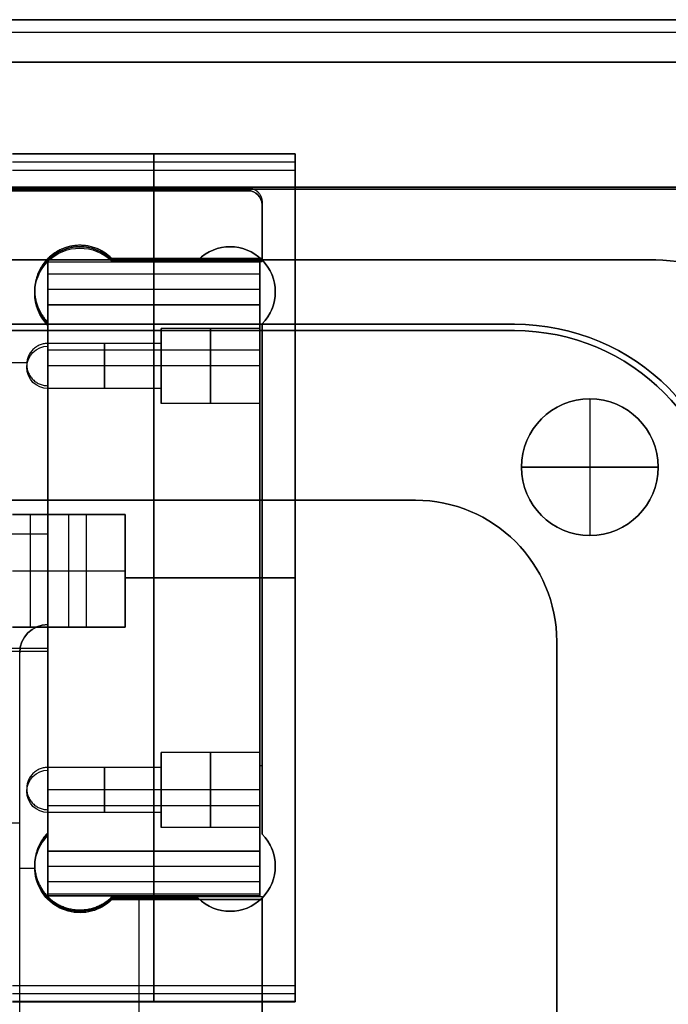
# Model space of a CAD drawing. Header units: millimetres. Extents: x -171 to 4, y -171 to 4.
# Tile 162 of 163: x -68 to -22, y -65 to 4. Entities that reach past the tile are written whole.
import ezdxf

# ---------------------------------------------------------------- set-up
doc = ezdxf.new("R2010")
doc.units = ezdxf.units.MM
doc.layers.add('Layer 01', color=18, linetype='Continuous', true_color=0x000000)

# ---------------------------------------------------------------- blocks, each defined once
blk = doc.blocks.new('tower hold down')
at = {"layer": 'Layer 01', "color": 33, "true_color": 0xbb9c7a}
for p, q in [((-31.65, 75.5, -30), (31.65, 75.5, -30)), ((32.357, 75.207, -20), (32.357, 75.207, -40)), ((32.65, 74.5, -30), (32.65, 70.5, -30)), ((32.65, 72.5, -20), (32.65, 72.5, -40)), ((17.5, 70.5, -20), (17.5, 70.5, -40)), ((32.65, 70.5, -30), (22.025, 70.5, -30)), ((27.338, 70.5, -20), (27.338, 70.5, -40)), ((17.5, 65.975, -30), (17.5, 64.5, -30)), ((17.5, 65.237, -20), (17.5, 65.237, -40)), ((-16.041, 63.35, -40), (16.041, 63.35, -40)), ((16, 63, -20), (16, 63, -40)), ((17.5, 61.5, -30), (17.5, 34.5, -30)), ((17.5, 51.2, -38), (0.568, 51.2, -38)), ((17.5, 48, -20), (17.5, 48, -36)), ((16.086, 44.214, -40), (16.086, 44.214, -36)), ((1.217, 42.925, -20), (17.5, 42.925, -20)), ((15.5, 10.35, -38), (15.5, 42.8, -38)), ((16, 33, -20), (16, 33, -40)), ((17.5, 31.5, -30), (17.5, 29.875, -30)), ((-15.5, 30.775, -36), (15.5, 30.775, -36)), ((17.5, 30.688, -20), (17.5, 30.688, -40)), ((15.5, 27.575, -40), (16.563, 27.575, -40)), ((15.5, 26.575, -40), (15.5, 26.575, -36)), ((17.5, 25.35, -20), (17.5, 25.35, -40)), ((22.025, 25.35, -30), (32.65, 25.35, -30)), ((23.944, 10.35, -40), (23.944, 25.35, -40)), ((27.338, 25.35, -20), (27.338, 25.35, -40)), ((32.65, 25.35, -30), (32.65, 11.35, -30)), ((32.65, 18.35, -20), (32.65, 18.35, -40))]:
    blk.add_line(p, q, dxfattribs=at)
for centre, radius, start, end in [((31.65, 74.5, -40), 1, 360, 90), ((17.5, 42.8, -40), 2, 90, 180), ((17.5, 42.8, -38), 2, 90, 180)]:
    blk.add_arc(centre, radius, start, end, dxfattribs=at)
at = {"layer": 'Layer 01', "color": 33, "true_color": 0xbb9c7a, "extrusion": (0, 0, -1)}
for centre, radius, start, end in [((-31.65, 74.5, 20), 1, 90, 180), ((-31.65, 74.5, 30), 1, 90, 180), ((-19.763, 68.237, 40), 3.2, 315, 135), ((-19.763, 68.237, 20), 3.2, 315, 135), ((-19.763, 68.237, 30), 3.2, 315, 135), ((-17.5, 63, 40), 1.5, 270, 90), ((-17.5, 63, 20), 1.5, 270, 90), ((-17.5, 63, 30), 1.5, 270, 90), ((-17.5, 42.8, 36), 2, 0, 90), ((-17.5, 33, 40), 1.5, 270, 90), ((-17.5, 33, 20), 1.5, 270, 90), ((-17.5, 33, 30), 1.5, 270, 90), ((-19.763, 27.613, 40), 3.2, 225, 45), ((-19.763, 27.613, 20), 3.2, 225, 45), ((-19.763, 27.613, 30), 3.2, 225, 45)]:
    blk.add_arc(centre, radius, start, end, dxfattribs=at)
at = {"layer": 'Layer 01', "color": 33, "true_color": 0xbb9c7a}
for points in [[(31.65, 75.5, -40), (0, 75.5, -40), (-31.65, 75.5, -40)], [(-31.65, 75.5, -20), (0, 75.5, -20), (31.65, 75.5, -20)], [(31.65, 75.5, -40), (31.65, 75.5, -30), (31.65, 75.5, -20)], [(32.65, 74.5, -20), (32.65, 74.5, -30), (32.65, 74.5, -40)], [(32.65, 70.5, -40), (32.65, 72.5, -40), (32.65, 74.5, -40)], [(32.65, 74.5, -20), (32.65, 72.5, -20), (32.65, 70.5, -20)], [(22.025, 70.5, -40), (27.338, 70.5, -40), (32.65, 70.5, -40)], [(22.025, 70.5, -20), (22.025, 70.5, -30), (22.025, 70.5, -40)], [(32.65, 70.5, -20), (27.338, 70.5, -20), (22.025, 70.5, -20)], [(32.65, 70.5, -40), (32.65, 70.5, -30), (32.65, 70.5, -20)], [(17.5, 64.5, -40), (17.5, 65.237, -40), (17.5, 65.975, -40)], [(17.5, 65.975, -40), (17.5, 65.975, -30), (17.5, 65.975, -20)], [(17.5, 65.975, -20), (17.5, 65.237, -20), (17.5, 64.5, -20)], [(17.5, 64.5, -20), (17.5, 64.5, -30), (17.5, 64.5, -40)], [(17.5, 51.2, -40), (17.5, 56.35, -40), (17.5, 61.5, -40)], [(17.5, 61.5, -40), (17.5, 61.5, -30), (17.5, 61.5, -20)], [(17.5, 61.5, -20), (17.5, 48, -20), (17.5, 34.5, -20)], [(17.5, 51.2, -36), (9.034, 51.2, -36), (0.568, 51.2, -36)], [(17.5, 51.2, -40), (9.034, 51.2, -40), (0.568, 51.2, -40)], [(17.5, 44.8, -36), (17.5, 48, -36), (17.5, 51.2, -36)], [(17.5, 51.2, -36), (17.5, 51.2, -38), (17.5, 51.2, -40)], [(17.5, 44.8, -36), (17.5, 44.8, -38), (17.5, 44.8, -40)], [(17.5, 34.5, -40), (17.5, 39.65, -40), (17.5, 44.8, -40)], [(15.5, 10.35, -36), (15.5, 26.575, -36), (15.5, 42.8, -36)], [(15.5, 42.8, -40), (15.5, 42.8, -38), (15.5, 42.8, -36)], [(15.5, 10.35, -40), (15.5, 26.575, -40), (15.5, 42.8, -40)], [(17.5, 34.5, -20), (17.5, 34.5, -30), (17.5, 34.5, -40)], [(17.5, 29.875, -40), (17.5, 30.688, -40), (17.5, 31.5, -40)], [(17.5, 31.5, -40), (17.5, 31.5, -30), (17.5, 31.5, -20)], [(17.5, 31.5, -20), (17.5, 30.688, -20), (17.5, 29.875, -20)], [(17.5, 29.875, -20), (17.5, 29.875, -30), (17.5, 29.875, -40)], [(32.65, 25.35, -40), (27.338, 25.35, -40), (22.025, 25.35, -40)], [(22.025, 25.35, -20), (27.338, 25.35, -20), (32.65, 25.35, -20)], [(22.025, 25.35, -40), (22.025, 25.35, -30), (22.025, 25.35, -20)], [(32.65, 11.35, -40), (32.65, 18.35, -40), (32.65, 25.35, -40)], [(32.65, 25.35, -40), (32.65, 25.35, -30), (32.65, 25.35, -20)], [(32.65, 25.35, -20), (32.65, 18.35, -20), (32.65, 11.35, -20)]]:
    blk.add_open_spline(points, degree=2, dxfattribs=at)
blk = doc.blocks.new('Base Ring')
at = {"layer": 'Layer 01', "color": 33, "true_color": 0xbb9c7a}
for p, q in [((-50.5, 65.5, -63), (50.5, 65.5, -63)), ((55.839, 60.674, -58), (55.839, 60.674, -63)), ((55.839, 60.674, -63), (55.839, 51.004, -63)), ((51.004, 55.839, -58), (51.004, 55.839, -63)), ((51.004, 55.839, -63), (60.674, 55.839, -63)), ((60.674, 55.839, -58), (60.674, 55.839, -63)), ((43.5, 53.5, -63), (-43.5, 53.5, -63)), ((55.839, 51.004, -58), (55.839, 51.004, -63)), ((53.5, -43.5, -63), (53.5, 43.5, -63))]:
    blk.add_line(p, q, dxfattribs=at)
blk.add_circle((55.839, 55.839, -63), 4.835, dxfattribs=at)
at = {"layer": 'Layer 01', "color": 33, "true_color": 0xbb9c7a, "extrusion": (0, 0, -1)}
for centre in [(-55.839, 55.839, 58), (-55.839, 55.839, 60.5)]:
    blk.add_circle(centre, 4.835, dxfattribs=at)
at = {"layer": 'Layer 01', "color": 33, "true_color": 0xbb9c7a}
for centre, radius in [((50.5, 50.5, -68), 15), ((43.5, 43.5, -68), 10), ((43.5, 43.5, -58), 10)]:
    blk.add_arc(centre, radius, 0, 90, dxfattribs=at)
at = {"layer": 'Layer 01', "color": 33, "true_color": 0xbb9c7a, "extrusion": (0, 0, -1)}
for centre, radius in [((-50.5, 50.5, 58), 15), ((-50.5, 50.5, 63), 15), ((-43.5, 43.5, 63), 10)]:
    blk.add_arc(centre, radius, 90, 180, dxfattribs=at)
at = {"layer": 'Layer 01', "color": 33, "true_color": 0xbb9c7a}
for points in [[(-50.5, 65.5, -58), (0, 65.5, -58), (50.5, 65.5, -58)], [(50.5, 65.5, -68), (0, 65.5, -68), (-50.5, 65.5, -68)], [(50.5, 65.5, -58), (50.5, 65.5, -63), (50.5, 65.5, -68)], [(43.5, 53.5, -58), (0, 53.5, -58), (-43.5, 53.5, -58)], [(-43.5, 53.5, -68), (0, 53.5, -68), (43.5, 53.5, -68)], [(43.5, 53.5, -68), (43.5, 53.5, -63), (43.5, 53.5, -58)], [(53.5, -43.5, -58), (53.5, 0, -58), (53.5, 43.5, -58)], [(53.5, 43.5, -58), (53.5, 43.5, -63), (53.5, 43.5, -68)], [(53.5, 43.5, -68), (53.5, 0, -68), (53.5, -43.5, -68)]]:
    blk.add_open_spline(points, degree=2, dxfattribs=at)
blk = doc.blocks.new('Bottom')
at = {"layer": 'Layer 01', "color": 33, "true_color": 0xbb9c7a}
for p, q in [((72.5, 87.5, -53.5), (-72.5, 87.5, -53.5)), ((-72.5, 86.621, -59.121), (72.5, 86.621, -59.121)), ((65.5, 75.5, -45), (-65.5, 75.5, -45)), ((-60.5, 70.5, -45), (60.5, 70.5, -45)), ((50.5, 65.95, -59), (-50.5, 65.95, -59)), ((55.839, 60.674, -58), (55.839, 60.674, -53)), ((55.839, 60.674, -53), (55.839, 51.004, -53)), ((51.004, 55.839, -58), (51.004, 55.839, -53)), ((60.674, 55.839, -53), (51.004, 55.839, -53)), ((60.674, 55.839, -58), (60.674, 55.839, -53)), ((55.839, 51.004, -58), (55.839, 51.004, -53))]:
    blk.add_line(p, q, dxfattribs=at)
at = {"layer": 'Layer 01', "color": 33, "true_color": 0xbb9c7a, "extrusion": (0, 0, -1)}
blk.add_circle((-55.839, 55.839, 53), 4.835, dxfattribs=at)
at = {"layer": 'Layer 01', "color": 33, "true_color": 0xbb9c7a}
for centre in [(55.839, 55.839, -58), (55.839, 55.839, -55.5)]:
    blk.add_circle(centre, 4.835, dxfattribs=at)
for centre, radius in [((60.5, 60.5, -50), 10), ((60.5, 60.5, -45), 10), ((50.5, 50.5, -59), 15.45)]:
    blk.add_arc(centre, radius, 0, 90, dxfattribs=at)
at = {"layer": 'Layer 01', "color": 33, "true_color": 0xbb9c7a, "extrusion": (0, 0, -1)}
for centre, radius in [((-60.5, 60.5, 40), 10), ((-50.5, 50.5, 60), 15.45), ((-50.5, 50.5, 58), 15.45)]:
    blk.add_arc(centre, radius, 90, 180, dxfattribs=at)
at = {"layer": 'Layer 01', "color": 33, "true_color": 0xbb9c7a}
for points in [[(-72.5, 87.5, -57), (0, 87.5, -57), (72.5, 87.5, -57)], [(72.5, 87.5, -50), (0, 87.5, -50), (-72.5, 87.5, -50)], [(72.5, 84.5, -60), (0, 84.5, -60), (-72.5, 84.5, -60)], [(-65.5, 75.5, -40), (0, 75.5, -40), (65.5, 75.5, -40)], [(65.5, 75.5, -50), (0, 75.5, -50), (-65.5, 75.5, -50)], [(-60.5, 70.5, -40), (0, 70.5, -40), (60.5, 70.5, -40)], [(-60.5, 70.5, -50), (0, 70.5, -50), (60.5, 70.5, -50)], [(60.5, 70.5, -50), (60.5, 70.5, -45), (60.5, 70.5, -40)], [(-50.5, 65.95, -60), (0, 65.95, -60), (50.5, 65.95, -60)], [(-50.5, 65.95, -58), (0, 65.95, -58), (50.5, 65.95, -58)], [(50.5, 65.95, -58), (50.5, 65.95, -59), (50.5, 65.95, -60)]]:
    blk.add_open_spline(points, degree=2, dxfattribs=at)
blk = doc.blocks.new('Middle')
at = {"layer": 'Layer 01', "color": 7, "true_color": 0xf6f6f3}
for p, q in [((-72.5, 87.5, -28.5), (72.5, 87.5, -28.5)), ((65.65, 75.65, -28.5), (-65.65, 75.65, -28.5))]:
    blk.add_line(p, q, dxfattribs=at)
for points in [[(-72.5, 87.5, -50), (0, 87.5, -50), (72.5, 87.5, -50)], [(-72.5, 87.5, -7), (0, 87.5, -7), (72.5, 87.5, -7)], [(65.65, 75.65, -7), (0, 75.65, -7), (-65.65, 75.65, -7)], [(-65.65, 75.65, -50), (0, 75.65, -50), (65.65, 75.65, -50)]]:
    blk.add_open_spline(points, degree=2, dxfattribs=at)
blk = doc.blocks.new('Top')
at = {"layer": 'Layer 01', "color": 33, "true_color": 0xbb9c7a}
for p, q in [((-72.5, 87.5, -5), (72.5, 87.5, -5)), ((-72.5, 86.621, -0.879), (72.5, 86.621, -0.879)), ((-65.5, 75.5, -12), (65.5, 75.5, -12)), ((17.5, 70.5, -12), (-17.5, 70.5, -12)), ((17.5, 70.5), (17.5, 70.5, -7)), ((28.125, 70.5, -8.5), (22.025, 70.5, -8.5)), ((25.075, 70.5), (25.075, 70.5, -17)), ((60.5, 70.5, -12), (32.65, 70.5, -12)), ((32.65, 70.5), (32.65, 70.5, -7)), ((46.575, 70.5, -7), (46.575, 70.5, -17)), ((17.5, 65.975, -3.5), (17.5, 29.875, -3.5)), ((32.65, 29.875, -3.5), (32.65, 65.975, -3.5)), ((17.5, 47.925), (17.5, 47.925, -7)), ((32.65, 47.925), (32.65, 47.925, -7)), ((17.5, 25.35), (17.5, 25.35, -7)), ((22.025, 25.35, -3.5), (28.125, 25.35, -3.5)), ((25.075, 25.35), (25.075, 25.35, -7)), ((28.125, 25.35), (28.125, 25.35, -7)), ((32.65, 25.35), (32.65, 25.35, -7))]:
    blk.add_line(p, q, dxfattribs=at)
at = {"layer": 'Layer 01', "color": 33, "true_color": 0xbb9c7a, "extrusion": (0, 0, -1)}
for centre, radius, start, end in [((-19.763, 68.237), 3.2, 315, 135), ((-19.763, 68.237, 17), 3.2, 45, 135), ((-19.763, 68.237, 8.5), 3.2, 45, 135), ((-30.387, 68.237, 8.5), 3.2, 45, 135), ((-30.387, 68.237), 3.2, 45, 225), ((-30.387, 68.237, 17), 3.2, 45, 135), ((-19.763, 68.237, 7), 3.2, 315, 45), ((-30.387, 68.237, 7), 3.2, 135, 225), ((-60.5, 60.5, 17), 10, 90, 180), ((-60.5, 60.5, 12), 10, 90, 180), ((-19.763, 27.613), 3.2, 225, 45), ((-19.763, 27.613, 7), 3.2, 225, 45), ((-19.763, 27.613, 3.5), 3.2, 225, 45), ((-30.387, 27.613), 3.2, 135, 315), ((-30.387, 27.613, 7), 3.2, 135, 315), ((-30.387, 27.613, 3.5), 3.2, 135, 315)]:
    blk.add_arc(centre, radius, start, end, dxfattribs=at)
at = {"layer": 'Layer 01', "color": 33, "true_color": 0xbb9c7a}
blk.add_arc((60.5, 60.5, -7), 10, 0, 90, dxfattribs=at)
for points in [[(72.5, 87.5, -3), (0, 87.5, -3), (-72.5, 87.5, -3)], [(72.5, 87.5, -7), (0, 87.5, -7), (-72.5, 87.5, -7)], [(-72.5, 84.5), (0, 84.5), (72.5, 84.5)], [(65.5, 75.5, -17), (0, 75.5, -17), (-65.5, 75.5, -17)], [(-65.5, 75.5, -7), (0, 75.5, -7), (65.5, 75.5, -7)], [(-17.5, 70.5, -17), (0, 70.5, -17), (17.5, 70.5, -17)], [(17.5, 70.5, -7), (0, 70.5, -7), (-17.5, 70.5, -7)], [(17.5, 70.5, -17), (17.5, 70.5, -12), (17.5, 70.5, -7)], [(22.025, 70.5), (25.075, 70.5), (28.125, 70.5)], [(22.025, 70.5, -17), (25.075, 70.5, -17), (28.125, 70.5, -17)], [(22.025, 70.5), (22.025, 70.5, -8.5), (22.025, 70.5, -17)], [(28.125, 70.5, -17), (28.125, 70.5, -8.5), (28.125, 70.5)], [(32.65, 70.5, -17), (46.575, 70.5, -17), (60.5, 70.5, -17)], [(60.5, 70.5, -7), (46.575, 70.5, -7), (32.65, 70.5, -7)], [(32.65, 70.5, -7), (32.65, 70.5, -12), (32.65, 70.5, -17)], [(60.5, 70.5, -17), (60.5, 70.5, -12), (60.5, 70.5, -7)], [(17.5, 29.875), (17.5, 47.925), (17.5, 65.975)], [(17.5, 29.875, -7), (17.5, 47.925, -7), (17.5, 65.975, -7)], [(17.5, 65.975, -7), (17.5, 65.975, -3.5), (17.5, 65.975)], [(32.65, 65.975), (32.65, 47.925), (32.65, 29.875)], [(32.65, 65.975, -7), (32.65, 47.925, -7), (32.65, 29.875, -7)], [(32.65, 65.975), (32.65, 65.975, -3.5), (32.65, 65.975, -7)], [(17.5, 29.875), (17.5, 29.875, -3.5), (17.5, 29.875, -7)], [(32.65, 29.875, -7), (32.65, 29.875, -3.5), (32.65, 29.875)], [(28.125, 25.35), (25.075, 25.35), (22.025, 25.35)], [(28.125, 25.35, -7), (25.075, 25.35, -7), (22.025, 25.35, -7)], [(22.025, 25.35, -7), (22.025, 25.35, -3.5), (22.025, 25.35)], [(28.125, 25.35), (28.125, 25.35, -3.5), (28.125, 25.35, -7)]]:
    blk.add_open_spline(points, degree=2, dxfattribs=at)
blk = doc.blocks.new('bar')
at = {"layer": 'Layer 01', "color": 31, "true_color": 0xf3cb7c}
for p, q in [((22.96, 52.48, 12.5), (15, 52.48, 12.5)), ((16.25, 52.48), (16.25, 44.52)), ((17.5, 44.52, -20), (17.5, 52.48, -20)), ((18.98, 52.48, -40), (18.98, 52.48, 65)), ((18.98, 44.52, 65), (18.98, 52.48, 65)), ((20.23, 44.52, -40), (20.23, 52.48, -40)), ((22.96, 44.52, 12.5), (22.96, 52.48, 12.5)), ((15, 48.5), (17.5, 48.5)), ((15, 48.5, 65), (22.96, 48.5, 65)), ((17.5, 48.5, -40), (22.96, 48.5, -40)), ((17.5, 48.5, -40), (17.5, 48.5)), ((22.96, 48.5, -40), (22.96, 48.5, 65)), ((15, 44.52, 12.5), (22.96, 44.52, 12.5)), ((18.98, 44.52, -40), (18.98, 44.52, 65))]:
    blk.add_line(p, q, dxfattribs=at)
for points in [[(15, 52.48, 65), (18.98, 52.48, 65), (22.96, 52.48, 65)], [(17.5, 52.48), (16.25, 52.48), (15, 52.48)], [(17.5, 52.48, -40), (17.5, 48.5, -40), (17.5, 44.52, -40)], [(22.96, 52.48, -40), (20.23, 52.48, -40), (17.5, 52.48, -40)], [(17.5, 52.48, -40), (17.5, 52.48, -20), (17.5, 52.48)], [(17.5, 52.48), (17.5, 48.5), (17.5, 44.52)], [(22.96, 44.52, -40), (22.96, 48.5, -40), (22.96, 52.48, -40)], [(22.96, 52.48, 65), (22.96, 48.5, 65), (22.96, 44.52, 65)], [(22.96, 52.48, -40), (22.96, 52.48, 12.5), (22.96, 52.48, 65)], [(15, 44.52), (16.25, 44.52), (17.5, 44.52)], [(22.96, 44.52, 65), (18.98, 44.52, 65), (15, 44.52, 65)], [(17.5, 44.52, -40), (20.23, 44.52, -40), (22.96, 44.52, -40)], [(17.5, 44.52), (17.5, 44.52, -20), (17.5, 44.52, -40)], [(22.96, 44.52, 65), (22.96, 44.52, 12.5), (22.96, 44.52, -40)]]:
    blk.add_open_spline(points, degree=2, dxfattribs=at)
blk = doc.blocks.new('tower')
at = {"layer": 'Layer 01', "color": 33, "true_color": 0xbb9c7a}
for p, q in [((35, 78, 19.715), (15, 78, 19.715)), ((35, 77.417, 52.785), (15, 77.417, 52.785)), ((25, 78, 39.43), (25, 78)), ((25, 78), (25, 67.325)), ((25, 76.859, 65), (25, 77.974, 40.57)), ((35, 18, 32.5), (35, 78, 32.5)), ((25, 19.141, 65), (25, 76.859, 65)), ((32.5, 70.5, -23.7), (17.5, 70.5, -23.7)), ((17.5, 52.48, -20), (17.5, 70.5, -20)), ((25, 70.5, -40), (25, 25.5, -40)), ((25, 70.5, -7.4), (25, 70.5, -40)), ((32.5, 25.5, -20), (32.5, 70.5, -20)), ((25, 67.325, -6.4), (25, 69.5, -6.4)), ((32.5, 68.413, -6.4), (17.5, 68.413, -6.4)), ((32.5, 65.65, -30), (25.5, 65.65, -30)), ((25.5, 64.588, -30), (25.5, 65.65, -30)), ((25.5, 64.588, -30), (17.5, 64.588, -30)), ((32.5, 64.125, -3.2), (17.5, 64.125, -3.2)), ((25.5, 63, -28.413), (17.5, 63, -28.413)), ((25.5, 63, -31.587), (17.5, 63, -31.587)), ((32.5, 63, -27.35), (25.5, 63, -27.35)), ((32.5, 63, -32.65), (25.5, 63, -32.65)), ((25.5, 63, -27.35), (25.5, 63, -28.413)), ((25.5, 63, -31.587), (25.5, 63, -32.65)), ((17.5, 61.49, -40), (17.5, 61.49, -30.49)), ((17.5, 61.49, -29.51), (17.5, 61.49)), ((25.5, 61.413, -30), (17.5, 61.413, -30)), ((25.5, 60.35, -30), (25.5, 61.413, -30)), ((32.5, 60.35, -30), (25.5, 60.35, -30)), ((22.96, 52.48, 12.5), (15, 52.48, 12.5)), ((18.98, 52.48, -40), (18.98, 52.48, 65)), ((22.96, 44.52, 12.5), (22.96, 52.48, 12.5)), ((22.96, 48.5, -40), (22.96, 48.5, 65)), ((32.5, 48, -40), (22.96, 48, -40)), ((22.96, 48, 65), (35, 48, 65)), ((32.5, 48, -40), (32.5, 48)), ((35, 48), (32.5, 48)), ((35, 48), (35, 48, 65)), ((15, 44.52, 12.5), (22.96, 44.52, 12.5)), ((17.5, 25.5, -20), (17.5, 44.52, -20)), ((18.98, 44.52, -40), (18.98, 44.52, 65)), ((32.5, 35.65, -30), (25.5, 35.65, -30)), ((25.5, 34.588, -30), (25.5, 35.65, -30)), ((17.5, 35.01, -40), (17.5, 35.01)), ((25.5, 34.588, -30), (17.5, 34.588, -30)), ((25.5, 33, -28.413), (17.5, 33, -28.413)), ((25.5, 33, -31.587), (17.5, 33, -31.587)), ((32.5, 33, -27.35), (25.5, 33, -27.35)), ((32.5, 33, -32.65), (25.5, 33, -32.65)), ((25.5, 33, -27.35), (25.5, 33, -28.413)), ((25.5, 33, -31.587), (25.5, 33, -32.65)), ((32.5, 31.875, -3.2), (17.5, 31.875, -3.2)), ((25.5, 31.413, -30), (17.5, 31.413, -30)), ((25.5, 30.35, -30), (25.5, 31.413, -30)), ((32.5, 30.35, -30), (25.5, 30.35, -30)), ((25, 26.5, -6.4), (25, 28.675, -6.4)), ((25, 28.675), (25, 18)), ((32.5, 27.588, -6.4), (17.5, 27.588, -6.4)), ((32.5, 25.5, -23.7), (17.5, 25.5, -23.7)), ((25, 25.5, -40), (25, 25.5, -7.4)), ((25, 18.026, 40.57), (25, 19.141, 65)), ((35, 18.583, 52.785), (15, 18.583, 52.785)), ((35, 18, 19.715), (15, 18, 19.715)), ((25, 18), (25, 18, 39.43))]:
    blk.add_line(p, q, dxfattribs=at)
at = {"layer": 'Layer 01', "color": 33, "true_color": 0xbb9c7a, "extrusion": (1, 0, 0)}
for centre in [(63, -30, 25.5), (33, -30, 25.5)]:
    blk.add_circle(centre, 2.65, dxfattribs=at)
at = {"layer": 'Layer 01', "color": 33, "true_color": 0xbb9c7a, "extrusion": (-1, 0, 0)}
for centre, radius in [((-63, -30, -29), 2.65), ((-63, -30, -32.5), 2.65), ((-63, -30, -17.5), 1.587), ((-63, -30, -21.5), 1.587), ((-63, -30, -25.5), 1.587), ((-33, -30, -29), 2.65), ((-33, -30, -32.5), 2.65), ((-33, -30, -17.5), 1.587), ((-33, -30, -21.5), 1.587), ((-33, -30, -25.5), 1.587)]:
    blk.add_circle(centre, radius, dxfattribs=at)
for centre, radius, start, end in [((-53, 39.43, -25), 25, 177.3873, 180), ((-69.5, -7.4, -25), 1, 90, 180), ((-69.5, -7.4, -32.5), 1, 90, 180), ((-67.325, -3.2, -25), 3.2, 270, 90), ((-67.325, -3.2, -32.5), 3.2, 270, 90), ((-28.675, -3.2, -25), 3.2, 90, 270), ((-28.675, -3.2, -32.5), 3.2, 90, 270), ((-26.5, -7.4, -25), 1, 0, 90), ((-43, 39.43, -25), 25, 360, 2.6127)]:
    blk.add_arc(centre, radius, start, end, dxfattribs=at)
at = {"layer": 'Layer 01', "color": 33, "true_color": 0xbb9c7a, "extrusion": (1, 0, 0)}
for centre, radius, start, end in [((53, 39.43, 35), 25, 0, 2.6127), ((69.5, -7.4, 17.5), 1, 360, 90), ((67.325, -3.2, 17.5), 3.2, 90, 270), ((28.675, -3.2, 17.5), 3.2, 270, 90), ((26.5, -7.4, 17.5), 1, 90, 180), ((26.5, -7.4, 32.5), 1, 90, 180), ((43, 39.43, 35), 25, 177.3873, 180)]:
    blk.add_arc(centre, radius, start, end, dxfattribs=at)
at = {"layer": 'Layer 01', "color": 33, "true_color": 0xbb9c7a}
for points in [[(35, 78, 39.43), (25, 78, 39.43), (15, 78, 39.43)], [(35, 78), (25, 78), (15, 78)], [(35, 77.974, 40.57), (25, 77.974, 40.57), (15, 77.974, 40.57)], [(35, 18), (35, 48), (35, 78)], [(35, 78), (35, 78, 19.715), (35, 78, 39.43)], [(35, 77.974, 40.57), (35, 77.417, 52.785), (35, 76.859, 65)], [(15, 76.859, 65), (25, 76.859, 65), (35, 76.859, 65)], [(35, 76.859, 65), (35, 48, 65), (35, 19.141, 65)], [(17.5, 52.48, -40), (17.5, 61.49, -40), (17.5, 70.5, -40)], [(17.5, 70.5, -40), (25, 70.5, -40), (32.5, 70.5, -40)], [(17.5, 70.5, -40), (17.5, 70.5, -23.7), (17.5, 70.5, -7.4)], [(17.5, 70.5, -7.4), (25, 70.5, -7.4), (32.5, 70.5, -7.4)], [(32.5, 70.5, -40), (32.5, 48, -40), (32.5, 25.5, -40)], [(32.5, 70.5, -7.4), (32.5, 70.5, -23.7), (32.5, 70.5, -40)], [(17.5, 69.5, -6.4), (17.5, 68.413, -6.4), (17.5, 67.325, -6.4)], [(32.5, 69.5, -6.4), (25, 69.5, -6.4), (17.5, 69.5, -6.4)], [(32.5, 67.325, -6.4), (32.5, 68.413, -6.4), (32.5, 69.5, -6.4)], [(32.5, 67.325), (25, 67.325), (17.5, 67.325)], [(17.5, 67.325, -6.4), (25, 67.325, -6.4), (32.5, 67.325, -6.4)], [(17.5, 67.325), (17.5, 59.903), (17.5, 52.48)], [(32.5, 67.325), (32.5, 48), (32.5, 28.675)], [(17.5, 52.48), (16.25, 52.48), (15, 52.48)], [(15, 52.48, 65), (18.98, 52.48, 65), (22.96, 52.48, 65)], [(22.96, 52.48, -40), (20.23, 52.48, -40), (17.5, 52.48, -40)], [(17.5, 52.48), (17.5, 52.48, -20), (17.5, 52.48, -40)], [(22.96, 44.52, -40), (22.96, 48.5, -40), (22.96, 52.48, -40)], [(22.96, 52.48, 65), (22.96, 52.48, 12.5), (22.96, 52.48, -40)], [(22.96, 52.48, 65), (22.96, 48.5, 65), (22.96, 44.52, 65)], [(15, 44.52), (16.25, 44.52), (17.5, 44.52)], [(22.96, 44.52, 65), (18.98, 44.52, 65), (15, 44.52, 65)], [(17.5, 25.5, -40), (17.5, 35.01, -40), (17.5, 44.52, -40)], [(17.5, 44.52, -40), (20.23, 44.52, -40), (22.96, 44.52, -40)], [(17.5, 44.52), (17.5, 36.598), (17.5, 28.675)], [(17.5, 44.52, -40), (17.5, 44.52, -20), (17.5, 44.52)], [(22.96, 44.52, 65), (22.96, 44.52, 12.5), (22.96, 44.52, -40)], [(17.5, 28.675, -6.4), (17.5, 27.588, -6.4), (17.5, 26.5, -6.4)], [(32.5, 28.675, -6.4), (25, 28.675, -6.4), (17.5, 28.675, -6.4)], [(17.5, 28.675), (25, 28.675), (32.5, 28.675)], [(32.5, 28.675, -6.4), (32.5, 27.588, -6.4), (32.5, 26.5, -6.4)], [(32.5, 26.5, -6.4), (25, 26.5, -6.4), (17.5, 26.5, -6.4)], [(17.5, 25.5, -7.4), (17.5, 25.5, -23.7), (17.5, 25.5, -40)], [(17.5, 25.5, -40), (25, 25.5, -40), (32.5, 25.5, -40)], [(32.5, 25.5, -7.4), (25, 25.5, -7.4), (17.5, 25.5, -7.4)], [(32.5, 25.5, -40), (32.5, 25.5, -23.7), (32.5, 25.5, -7.4)], [(35, 19.141, 65), (25, 19.141, 65), (15, 19.141, 65)], [(35, 19.141, 65), (35, 18.583, 52.785), (35, 18.026, 40.57)], [(35, 18.026, 40.57), (25, 18.026, 40.57), (15, 18.026, 40.57)], [(35, 18, 39.43), (25, 18, 39.43), (15, 18, 39.43)], [(15, 18), (25, 18), (35, 18)], [(35, 18, 39.43), (35, 18, 19.715), (35, 18)]]:
    blk.add_open_spline(points, degree=2, dxfattribs=at)

msp = doc.modelspace()

# ---------------------------------------------------------------- linework, layer by layer
at = {"layer": 'Layer 01'}
for p, q in [((-17.457, -7.457, 28.5), (-148.757, -7.457, 28.5)), ((-17.607, -7.607, 12), (-148.607, -7.607, 12)), ((-148.607, -7.607, 45), (-17.607, -7.607, 45)), ((-143.607, -12.607, 12), (-22.607, -12.607, 12)), ((-65.607, -12.607, 45), (-100.607, -12.607, 45)), ((-65.607, -12.607, 50.1), (-65.607, -12.607, 50)), ((-50.607, -12.607, 33.3), (-65.607, -12.607, 33.3)), ((-65.607, -17.032, 37), (-65.607, -12.607, 37)), ((-58.107, -12.607, 17), (-58.107, -57.607, 17)), ((-58.107, -12.607, 40), (-58.107, -12.607, 17)), ((-58.032, -12.607, 50.1), (-58.032, -12.607, 49.6)), ((-50.607, -57.607, 37), (-50.607, -12.607, 37)), ((-22.607, -12.607, 45), (-50.457, -12.607, 45)), ((-50.457, -12.607, 50.1), (-50.457, -12.607, 50)), ((-36.532, -12.607, 50), (-36.532, -12.607, 40)), ((-50.607, -17.457, 27), (-57.607, -17.457, 27)), ((-57.607, -18.519, 27), (-57.607, -17.457, 27)), ((-65.607, -21.507, 37), (-65.607, -18.507, 37)), ((-57.607, -18.519, 27), (-65.607, -18.519, 27)), ((-57.607, -20.107, 28.587), (-65.607, -20.107, 28.587)), ((-57.607, -20.107, 25.413), (-65.607, -20.107, 25.413)), ((-50.607, -20.107, 29.65), (-57.607, -20.107, 29.65)), ((-50.607, -20.107, 24.35), (-57.607, -20.107, 24.35)), ((-57.607, -20.107, 29.65), (-57.607, -20.107, 28.587)), ((-57.607, -20.107, 25.413), (-57.607, -20.107, 24.35)), ((-65.607, -21.617, 37), (-65.607, -21.617, 50)), ((-57.607, -21.694, 27), (-65.607, -21.694, 27)), ((-57.607, -22.757, 27), (-57.607, -21.694, 27)), ((-50.607, -22.757, 27), (-57.607, -22.757, 27)), ((-62.877, -38.587, 17), (-62.877, -30.627, 17)), ((-65.607, -34.607, 17), (-60.147, -34.607, 17)), ((-65.607, -34.607, 37), (-65.607, -34.607, 50)), ((-50.607, -35.107, 17), (-60.147, -35.107, 17)), ((-50.607, -35.107, 17), (-50.607, -35.107, 50.1)), ((-50.457, -35.182, 50.1), (-50.457, -35.182, 50)), ((-100.607, -40.082, 37), (-65.607, -40.082, 37)), ((-100.607, -40.082, 17), (-65.607, -40.082, 17)), ((-50.607, -47.457, 27), (-57.607, -47.457, 27)), ((-57.607, -48.519, 27), (-57.607, -47.457, 27)), ((-65.607, -48.097, 37), (-65.607, -48.097, 50)), ((-65.607, -51.507, 37), (-65.607, -48.507, 37)), ((-57.607, -48.519, 27), (-65.607, -48.519, 27)), ((-50.607, -48.374, 50.1), (-50.457, -48.374, 50.1)), ((-57.607, -50.107, 28.587), (-65.607, -50.107, 28.587)), ((-57.607, -50.107, 25.413), (-65.607, -50.107, 25.413)), ((-50.607, -50.107, 29.65), (-57.607, -50.107, 29.65)), ((-50.607, -50.107, 24.35), (-57.607, -50.107, 24.35)), ((-57.607, -50.107, 29.65), (-57.607, -50.107, 28.587)), ((-57.607, -50.107, 25.413), (-57.607, -50.107, 24.35)), ((-57.607, -51.694, 27), (-65.607, -51.694, 27)), ((-57.607, -52.757, 27), (-57.607, -51.694, 27)), ((-50.607, -52.757, 27), (-57.607, -52.757, 27)), ((-65.607, -57.607, 37), (-65.607, -53.131, 37)), ((-50.607, -57.607, 33.3), (-65.607, -57.607, 33.3)), ((-65.607, -57.757, 50.1), (-65.607, -57.757, 50)), ((-58.107, -57.607, 17), (-58.107, -57.607, 49.6)), ((-58.032, -57.757, 50.1), (-58.032, -57.757, 50)), ((-54.982, -57.757, 50.1), (-54.982, -57.757, 50)), ((-50.457, -57.757, 50.1), (-50.457, -57.757, 50))]:
    msp.add_line(p, q, dxfattribs=at)
at = {"layer": 'Layer 01', "extrusion": (1, 0, 0)}
for centre in [(-20.107, 27, -57.607), (-50.107, 27, -57.607)]:
    msp.add_circle(centre, 2.65, dxfattribs=at)
at = {"layer": 'Layer 01', "extrusion": (-1, 0, 0)}
for centre, radius in [((20.107, 27, 54.107), 2.65), ((20.107, 27, 50.607), 2.65), ((20.107, 27, 61.607), 1.587), ((20.107, 27, 57.607), 1.587), ((50.107, 27, 54.107), 2.65), ((50.107, 27, 50.607), 2.65), ((50.107, 27, 61.607), 1.587), ((50.107, 27, 57.607), 1.587)]:
    msp.add_circle(centre, radius, dxfattribs=at)
at = {"layer": 'Layer 01'}
for centre, radius, start, end in [((-63.344, -14.869, 50.1), 3.2, 45, 225), ((-52.719, -14.869, 50.1), 3.2, 315, 135), ((-22.607, -22.607, 7), 10, 0, 90), ((-22.607, -22.607, 50), 10, 0, 90), ((-22.607, -22.607, 12), 10, 0, 90), ((-63.344, -55.494, 50.1), 3.2, 135, 315), ((-52.719, -55.494, 50.1), 3.2, 225, 45)]:
    msp.add_arc(centre, radius, start, end, dxfattribs=at)
at = {"layer": 'Layer 01', "extrusion": (0, 0, -1)}
for centre, radius, start, end in [((63.344, -14.869, -40), 3.2, 45, 135), ((63.344, -14.869, -48.5), 3.2, 45, 135), ((52.719, -14.869, -48.5), 3.2, 45, 135), ((52.719, -14.869, -40), 3.2, 45, 135), ((63.344, -14.869, -50), 3.2, 315, 45), ((52.719, -14.869, -50), 3.2, 135, 225), ((22.607, -22.607, -17), 10, 90, 180), ((22.607, -22.607, -40), 10, 90, 180), ((22.607, -22.607, -45), 10, 90, 180), ((63.344, -55.494, -50), 3.2, 225, 45), ((52.719, -55.494, -50), 3.2, 135, 315)]:
    msp.add_arc(centre, radius, start, end, dxfattribs=at)
at = {"layer": 'Layer 01', "extrusion": (1, 0, 0)}
for centre, start, end in [((-13.607, 49.6, -65.607), 360, 30), ((-56.607, 49.6, -65.607), 150, 180), ((-56.607, 49.6, -50.607), 150, 180)]:
    msp.add_arc(centre, 1, start, end, dxfattribs=at)
at = {"layer": 'Layer 01', "extrusion": (-1, 0, 0)}
for centre, radius, start, end in [((13.607, 49.6, 58.107), 1, 150, 180), ((13.607, 49.6, 50.607), 1, 150, 180), ((20.107, 27, 65.607), 1.587, 28.12883, 331.87117), ((20.107, 27, 65.607), 1.587, 360, 28.12883), ((20.107, 27, 65.607), 1.588, 331.87117, 0), ((50.107, 27, 65.607), 1.587, 28.12883, 331.87117), ((50.107, 27, 65.607), 1.587, 360, 28.12883), ((50.107, 27, 65.607), 1.587, 331.87117, 0), ((56.607, 49.6, 58.107), 1, 0, 30)]:
    msp.add_arc(centre, radius, start, end, dxfattribs=at)
at = {"layer": 'Layer 01'}
for points in [[(-17.457, -7.457, 50), (-83.107, -7.457, 50), (-148.757, -7.457, 50)], [(-148.757, -7.457, 7), (-83.107, -7.457, 7), (-17.457, -7.457, 7)], [(-17.607, -7.607, 7), (-83.107, -7.607, 7), (-148.607, -7.607, 7)], [(-17.607, -7.607, 40), (-83.107, -7.607, 40), (-148.607, -7.607, 40)], [(-148.607, -7.607, 50), (-83.107, -7.607, 50), (-17.607, -7.607, 50)], [(-115.192, -7.607, 17), (-83.107, -7.607, 17), (-51.021, -7.607, 17)], [(-114.757, -7.507, 37), (-83.107, -7.507, 37), (-51.457, -7.507, 37)], [(-114.757, -7.507, 17), (-83.107, -7.507, 17), (-51.457, -7.507, 17)], [(-114.757, -7.507, 27), (-83.107, -7.507, 27), (-51.457, -7.507, 27)], [(-51.457, -7.507, 37), (-51.457, -7.507, 27), (-51.457, -7.507, 17)], [(-51.021, -7.607, 17), (-34.314, -7.607, 17), (-17.607, -7.607, 17)], [(-50.749, -7.799, 37), (-50.749, -7.799, 27), (-50.749, -7.799, 17)], [(-50.457, -8.507, 37), (-50.457, -8.507, 27), (-50.457, -8.507, 17)], [(-50.457, -8.507, 37), (-50.457, -10.507, 37), (-50.457, -12.507, 37)], [(-50.457, -8.507, 17), (-50.457, -10.507, 17), (-50.457, -12.507, 17)], [(-50.457, -8.507, 27), (-50.457, -10.507, 27), (-50.457, -12.507, 27)], [(-50.457, -10.507, 37), (-50.457, -10.507, 27), (-50.457, -10.507, 17)], [(-65.607, -12.507, 37), (-65.607, -12.507, 27), (-65.607, -12.507, 17)], [(-50.457, -12.507, 37), (-55.769, -12.507, 37), (-61.081, -12.507, 37)], [(-61.081, -12.507, 37), (-61.081, -12.507, 27), (-61.081, -12.507, 17)], [(-50.457, -12.507, 17), (-55.769, -12.507, 17), (-61.081, -12.507, 17)], [(-50.457, -12.507, 27), (-55.769, -12.507, 27), (-61.081, -12.507, 27)], [(-55.769, -12.507, 37), (-55.769, -12.507, 27), (-55.769, -12.507, 17)], [(-50.457, -12.507, 37), (-50.457, -12.507, 27), (-50.457, -12.507, 17)], [(-143.607, -12.607, 7), (-83.107, -12.607, 7), (-22.607, -12.607, 7)], [(-100.607, -12.607, 40), (-83.107, -12.607, 40), (-65.607, -12.607, 40)], [(-65.607, -12.607, 50), (-83.107, -12.607, 50), (-100.607, -12.607, 50)], [(-100.511, -12.607, 17), (-83.107, -12.607, 17), (-65.702, -12.607, 17)], [(-65.702, -12.607, 17), (-65.654, -12.607, 17), (-65.607, -12.607, 17)], [(-65.607, -12.607, 17), (-65.607, -12.607, 28.5), (-65.607, -12.607, 40)], [(-65.607, -12.607, 49.6), (-63.344, -12.607, 49.6), (-61.081, -12.607, 49.6)], [(-65.607, -12.607, 17), (-58.107, -12.607, 17), (-50.607, -12.607, 17)], [(-65.607, -12.607, 49.6), (-65.607, -12.607, 49.8), (-65.607, -12.607, 50)], [(-65.607, -12.607, 40), (-65.607, -12.607, 44.8), (-65.607, -12.607, 49.6)], [(-65.607, -17.032, 17), (-65.607, -14.819, 17), (-65.607, -12.607, 17)], [(-65.607, -12.741, 50.1), (-58.107, -12.741, 50.1), (-50.607, -12.741, 50.1)], [(-65.607, -12.741, 50.1), (-65.607, -14.936, 50.1), (-65.607, -17.132, 50.1)], [(-61.081, -12.607, 40), (-58.032, -12.607, 40), (-54.982, -12.607, 40)], [(-61.081, -12.607, 50.1), (-58.032, -12.607, 50.1), (-54.982, -12.607, 50.1)], [(-61.081, -12.607, 50.1), (-61.081, -12.607, 49.85), (-61.081, -12.607, 49.6)], [(-61.081, -12.607, 49.6), (-58.032, -12.607, 49.6), (-54.982, -12.607, 49.6)], [(-61.081, -12.607, 49.6), (-61.081, -12.607, 44.8), (-61.081, -12.607, 40)], [(-54.982, -12.607, 40), (-54.982, -12.607, 44.8), (-54.982, -12.607, 49.6)], [(-54.982, -12.607, 49.6), (-54.982, -12.607, 49.85), (-54.982, -12.607, 50.1)], [(-54.982, -12.607, 49.6), (-52.794, -12.607, 49.6), (-50.607, -12.607, 49.6)], [(-50.607, -12.607, 17), (-50.607, -35.107, 17), (-50.607, -57.607, 17)], [(-50.607, -12.607, 49.6), (-50.607, -12.607, 33.3), (-50.607, -12.607, 17)], [(-50.607, -12.607, 17), (-36.607, -12.607, 17), (-22.607, -12.607, 17)], [(-50.607, -12.741, 50.1), (-50.607, -35.107, 50.1), (-50.607, -57.473, 50.1)], [(-50.457, -12.607, 40), (-36.532, -12.607, 40), (-22.607, -12.607, 40)], [(-22.607, -12.607, 50), (-36.532, -12.607, 50), (-50.457, -12.607, 50)], [(-50.457, -12.607, 50), (-50.457, -12.607, 45), (-50.457, -12.607, 40)], [(-22.607, -12.607, 7), (-22.607, -12.607, 12), (-22.607, -12.607, 17)], [(-22.607, -12.607, 40), (-22.607, -12.607, 45), (-22.607, -12.607, 50)], [(-65.607, -17.032, 37), (-65.607, -17.032, 27), (-65.607, -17.032, 17)], [(-65.607, -17.032, 37), (-65.607, -17.769, 37), (-65.607, -18.507, 37)], [(-65.607, -17.032, 17), (-65.607, -17.769, 17), (-65.607, -18.507, 17)], [(-65.607, -17.132, 50), (-65.607, -17.132, 50.05), (-65.607, -17.132, 50.1)], [(-65.607, -30.627, 50), (-65.607, -23.879, 50), (-65.607, -17.132, 50)], [(-50.457, -17.132, 50), (-50.457, -35.182, 50), (-50.457, -53.231, 50)], [(-50.457, -17.132, 50.1), (-50.457, -35.182, 50.1), (-50.457, -53.231, 50.1)], [(-50.457, -17.132, 50.1), (-50.457, -17.132, 50.05), (-50.457, -17.132, 50)], [(-65.607, -18.507, 37), (-65.607, -18.507, 27), (-65.607, -18.507, 17)], [(-65.607, -21.507, 17), (-65.607, -20.007, 17), (-65.607, -18.507, 17)], [(-67.107, -20.007, 37), (-67.107, -20.007, 27), (-67.107, -20.007, 17)], [(-65.607, -21.507, 17), (-65.607, -26.067, 17), (-65.607, -30.627, 17)], [(-65.607, -21.507, 37), (-65.607, -21.507, 32.374), (-65.607, -21.507, 27.748)], [(-65.607, -21.507, 37), (-65.607, -26.067, 37), (-65.607, -30.627, 37)], [(-65.607, -21.507, 26.252), (-65.607, -21.507, 21.626), (-65.607, -21.507, 17)], [(-65.607, -21.507, 27.748), (-65.607, -21.507, 27), (-65.607, -21.507, 26.252)], [(-65.607, -21.507, 27), (-65.607, -21.6, 27), (-65.607, -21.694, 27)], [(-60.147, -30.627, 17), (-62.877, -30.627, 17), (-65.607, -30.627, 17)], [(-65.607, -38.587, 50), (-65.607, -34.607, 50), (-65.607, -30.627, 50)], [(-65.607, -30.627, 17), (-65.607, -34.607, 17), (-65.607, -38.587, 17)], [(-65.607, -30.627, 37), (-65.607, -30.627, 43.5), (-65.607, -30.627, 50)], [(-65.607, -30.627, 37), (-65.607, -34.607, 37), (-65.607, -38.587, 37)], [(-60.147, -38.587, 17), (-60.147, -34.607, 17), (-60.147, -30.627, 17)], [(-65.607, -53.231, 50), (-65.607, -45.909, 50), (-65.607, -38.587, 50)], [(-65.607, -38.587, 17), (-62.877, -38.587, 17), (-60.147, -38.587, 17)], [(-65.607, -38.587, 50), (-65.607, -38.587, 43.5), (-65.607, -38.587, 37)], [(-65.607, -38.587, 17), (-65.607, -43.547, 17), (-65.607, -48.507, 17)], [(-65.607, -38.587, 37), (-65.607, -43.547, 37), (-65.607, -48.507, 37)], [(-65.607, -48.507, 37), (-65.607, -48.507, 27), (-65.607, -48.507, 17)], [(-65.607, -51.507, 17), (-65.607, -50.007, 17), (-65.607, -48.507, 17)], [(-67.107, -50.007, 37), (-67.107, -50.007, 27), (-67.107, -50.007, 17)], [(-65.607, -51.507, 37), (-65.607, -52.319, 37), (-65.607, -53.131, 37)], [(-65.607, -51.507, 37), (-65.607, -51.507, 32.374), (-65.607, -51.507, 27.748)], [(-65.607, -51.507, 26.252), (-65.607, -51.507, 21.626), (-65.607, -51.507, 17)], [(-65.607, -51.507, 17), (-65.607, -52.319, 17), (-65.607, -53.131, 17)], [(-65.607, -51.507, 27.748), (-65.607, -51.507, 27), (-65.607, -51.507, 26.252)], [(-65.607, -51.507, 27), (-65.607, -51.6, 27), (-65.607, -51.694, 27)], [(-65.607, -57.607, 17), (-65.607, -55.369, 17), (-65.607, -53.131, 17)], [(-65.607, -53.131, 37), (-65.607, -53.131, 27), (-65.607, -53.131, 17)], [(-65.607, -53.231, 50.1), (-65.607, -53.231, 50.05), (-65.607, -53.231, 50)], [(-65.607, -53.231, 50.1), (-65.607, -55.352, 50.1), (-65.607, -57.473, 50.1)], [(-50.457, -53.231, 50), (-50.457, -53.231, 50.05), (-50.457, -53.231, 50.1)], [(-50.607, -57.473, 50.1), (-58.107, -57.473, 50.1), (-65.607, -57.473, 50.1)], [(-65.607, -57.607, 49.6), (-65.607, -57.607, 33.3), (-65.607, -57.607, 17)], [(-65.607, -57.607, 17), (-58.107, -57.607, 17), (-50.607, -57.607, 17)], [(-50.607, -57.607, 49.6), (-58.107, -57.607, 49.6), (-65.607, -57.607, 49.6)], [(-65.607, -57.657, 37), (-65.607, -57.657, 27), (-65.607, -57.657, 17)], [(-61.081, -57.657, 37), (-61.081, -57.657, 27), (-61.081, -57.657, 17)], [(-61.081, -57.657, 37), (-55.769, -57.657, 37), (-50.457, -57.657, 37)], [(-61.081, -57.657, 17), (-55.769, -57.657, 17), (-50.457, -57.657, 17)], [(-61.081, -57.657, 27), (-55.769, -57.657, 27), (-50.457, -57.657, 27)], [(-54.982, -57.757, 50), (-58.032, -57.757, 50), (-61.081, -57.757, 50)], [(-61.081, -57.757, 50), (-61.081, -57.757, 50.05), (-61.081, -57.757, 50.1)], [(-54.982, -57.757, 50.1), (-58.032, -57.757, 50.1), (-61.081, -57.757, 50.1)], [(-55.769, -57.657, 37), (-55.769, -57.657, 27), (-55.769, -57.657, 17)], [(-54.982, -57.757, 50.1), (-54.982, -57.757, 50.05), (-54.982, -57.757, 50)], [(-50.607, -57.607, 17), (-50.607, -57.607, 33.3), (-50.607, -57.607, 49.6)], [(-50.457, -57.657, 37), (-50.457, -57.657, 27), (-50.457, -57.657, 17)], [(-50.457, -57.657, 37), (-50.457, -64.657, 37), (-50.457, -71.657, 37)], [(-50.457, -57.657, 17), (-50.457, -64.657, 17), (-50.457, -71.657, 17)], [(-50.457, -57.657, 27), (-50.457, -64.657, 27), (-50.457, -71.657, 27)], [(-50.457, -64.657, 37), (-50.457, -64.657, 27), (-50.457, -64.657, 17)]]:
    msp.add_open_spline(points, degree=2, dxfattribs=at)
for points, weights in [([(-51.457, -7.507, 37), (-50.457, -7.507, 37), (-50.457, -8.507, 37)], [1, 0.707106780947, 1]), ([(-51.457, -7.507, 17), (-51.227, -7.507, 17), (-51.021, -7.607, 17)], [1, 0.913219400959, 0.87786281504]), ([(-51.457, -7.507, 27), (-50.457, -7.507, 27), (-50.457, -8.507, 27)], [1, 0.707106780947, 1]), ([(-51.021, -7.607, 17), (-50.457, -7.88, 17), (-50.457, -8.507, 17)], [0.87786281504, 0.793887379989, 1]), ([(-65.702, -12.607, 17), (-67.773, -14.865, 17), (-65.607, -17.032, 17)], [0.982771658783, 0.71599039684, 1])]:
    msp.add_rational_spline(points, weights, degree=2, dxfattribs=at)
for points, weights, knots in [([(-61.081, -12.507, 37), (-63.344, -10.244, 37), (-65.607, -12.507, 37), (-67.869, -14.769, 37), (-65.607, -17.032, 37)], [1, 0.707106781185, 1, 0.707106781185, 1], [287.401258, 287.401258, 287.401258, 292.427806, 292.427806, 297.454354, 297.454354, 297.454354]), ([(-61.081, -12.507, 27), (-63.344, -10.244, 27), (-65.607, -12.507, 27), (-67.869, -14.769, 27), (-65.607, -17.032, 27)], [1, 0.707106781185, 1, 0.707106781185, 1], [287.401258, 287.401258, 287.401258, 292.427806, 292.427806, 297.454354, 297.454354, 297.454354]), ([(-61.081, -12.507, 17), (-63.344, -10.244, 17), (-65.607, -12.507, 17), (-65.656, -12.556, 17), (-65.702, -12.607, 17)], [1, 0.707106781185, 1, 0.991116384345, 0.982771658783], [287.401258, 287.401258, 287.401258, 292.427806, 292.427806, 292.580264, 292.580264, 292.580264]), ([(-65.607, -18.507, 37), (-67.107, -18.507, 37), (-67.107, -20.007, 37), (-67.107, -21.507, 37), (-65.607, -21.507, 37)], [1, 0.707106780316, 1, 0.707106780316, 1], [298.928871, 298.928871, 298.928871, 301.285066, 301.285066, 303.64126, 303.64126, 303.64126]), ([(-65.607, -18.507, 17), (-67.107, -18.507, 17), (-67.107, -20.007, 17), (-67.107, -21.507, 17), (-65.607, -21.507, 17)], [1, 0.707106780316, 1, 0.707106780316, 1], [298.928871, 298.928871, 298.928871, 301.285066, 301.285066, 303.64126, 303.64126, 303.64126]), ([(-65.607, -18.507, 27), (-67.107, -18.507, 27), (-67.107, -20.007, 27), (-67.107, -21.507, 27), (-65.607, -21.507, 27)], [1, 0.707106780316, 1, 0.707106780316, 1], [298.928871, 298.928871, 298.928871, 301.285066, 301.285066, 303.64126, 303.64126, 303.64126]), ([(-65.607, -48.507, 37), (-67.107, -48.507, 37), (-67.107, -50.007, 37), (-67.107, -51.507, 37), (-65.607, -51.507, 37)], [1, 0.707106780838, 1, 0.707106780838, 1], [330.64126, 330.64126, 330.64126, 332.997454, 332.997454, 335.353649, 335.353649, 335.353649]), ([(-65.607, -48.507, 17), (-67.107, -48.507, 17), (-67.107, -50.007, 17), (-67.107, -51.507, 17), (-65.607, -51.507, 17)], [1, 0.707106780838, 1, 0.707106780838, 1], [330.64126, 330.64126, 330.64126, 332.997454, 332.997454, 335.353649, 335.353649, 335.353649]), ([(-65.607, -48.507, 27), (-67.107, -48.507, 27), (-67.107, -50.007, 27), (-67.107, -51.507, 27), (-65.607, -51.507, 27)], [1, 0.707106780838, 1, 0.707106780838, 1], [330.64126, 330.64126, 330.64126, 332.997454, 332.997454, 335.353649, 335.353649, 335.353649]), ([(-65.607, -53.131, 37), (-67.869, -55.394, 37), (-65.607, -57.657, 37), (-63.344, -59.919, 37), (-61.081, -57.657, 37)], [1, 0.707106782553, 1, 0.707106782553, 1], [336.978166, 336.978166, 336.978166, 342.004714, 342.004714, 347.031262, 347.031262, 347.031262]), ([(-65.607, -53.131, 17), (-67.869, -55.394, 17), (-65.607, -57.657, 17), (-63.344, -59.919, 17), (-61.081, -57.657, 17)], [1, 0.707106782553, 1, 0.707106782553, 1], [336.978166, 336.978166, 336.978166, 342.004714, 342.004714, 347.031262, 347.031262, 347.031262]), ([(-65.607, -53.131, 27), (-67.869, -55.394, 27), (-65.607, -57.657, 27), (-63.344, -59.919, 27), (-61.081, -57.657, 27)], [1, 0.707106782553, 1, 0.707106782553, 1], [336.978166, 336.978166, 336.978166, 342.004714, 342.004714, 347.031262, 347.031262, 347.031262])]:
    msp.add_rational_spline(points, weights, degree=2, knots=knots, dxfattribs=at)

# ---------------------------------------------------------------- block references
for name, p in [('Bottom', (-83.107, -83.107, 57)), ('Middle', (-83.107, -83.107, 57)), ('Top', (-83.107, -83.107, 57)), ('tower', (-83.107, -83.107, 57)), ('tower hold down', (-83.107, -83.207, 57)), ('Base Ring', (-83.107, -83.107, 57)), ('bar', (-83.107, -83.107, 57))]:
    msp.add_blockref(name, p, dxfattribs=at)

doc.saveas('drawing.dxf')
